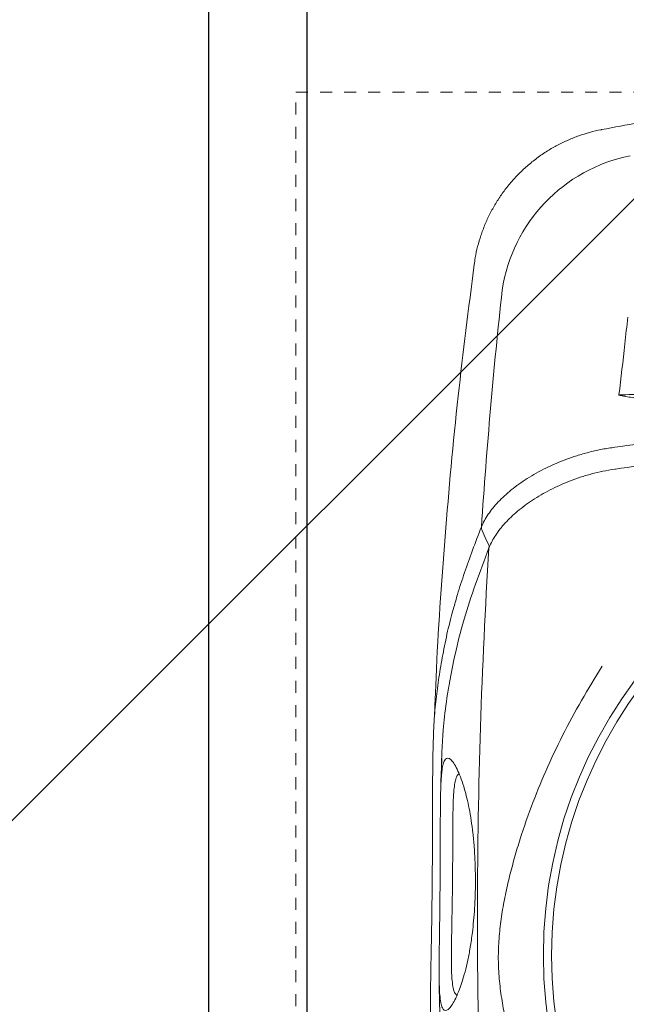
# Model space of a CAD drawing. Header units: inches. Extents: x 704 to 259546, y -107711 to 151004.
# Tile 74 of 243: x 127591.85 to 127596.89, y 20754.33 to 20762.5. Entities that reach past the tile are written whole.
import ezdxf

# ---------------------------------------------------------------- set-up
doc = ezdxf.new("R2010")
doc.units = ezdxf.units.IN
doc.header["$MEASUREMENT"] = 0
doc.linetypes.add('11aa1PB-bd$0$11aa1PB-af$0$TRATTEGGIATA', pattern=[0.75, 0.5, -0.25])
for name, color, linetype, lineweight in [('EQUIP DIM', 8, 'Continuous', 0), ('EQUIPMENT', 3, 'Continuous', 25), ('FLOOR RAISE', 4, 'Continuous', 5), ('PP-Waste Pipe', 3, 'Continuous', 25)]:
    doc.layers.add(name, color=color, linetype=linetype, lineweight=lineweight)
doc.layers.add('FAINTEQUIP', color=7, linetype='Continuous', lineweight=0, true_color=0x4a4747)
doc.layers.add('PP BALL VALVE', color=7, linetype='Continuous')
doc.styles.get("Standard").update_dxf_attribs({"font": 'arial.ttf', "height": 6})

# ---------------------------------------------------------------- blocks, each defined once
blk = doc.blocks.new('A$C1D4F2A26')
at = {"layer": 'EQUIPMENT', "color": 8}
for points in [[(6005.61, -7652.61), (6705.61, -7652.61), (6705.61, -6153.88), (6005.61, -6153.88)], [(6026.25, -7631.86), (6680.42, -7631.97), (6680.52, -6174.62), (6026.35, -6174.52)]]:
    blk.add_lwpolyline(points, close=True, dxfattribs=at)
at = {"layer": 'EQUIP DIM', "color": 8, "insert": (6083.17, -5667.82), "char_height": 45, "width": 653.6647, "attachment_point": 1, "rotation": 89.8004}
blk.add_mtext('\\pi18.48;{\\H1.2222x;\\C256;Dirty Dish Landing \\P\\pi-51.695;(1200WX700DX850H)}', dxfattribs=at)
blk = doc.blocks.new('GF')
at = {"layer": 'EQUIPMENT', "color": 8, "xscale": 0.03937002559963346, "yscale": 0.03937002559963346, "zscale": 0.03937002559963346}
blk.add_blockref('A$C1D4F2A26', (127356.9784, 21016.6351), dxfattribs=at)
blk = doc.blocks.new('GREASE TRAP')
at = {"linetype": 'Continuous', "lineweight": 0}
for p, q in [((71.3, -8.75), (71.3, -8.75)), ((41.53, -40.18), (41.52, -40.18)), ((74.32, -82.74), (74.32, -82.73))]:
    blk.add_line(p, q, dxfattribs=at)
at = {"linetype": 'Continuous', "lineweight": 0, "flags": 128}
blk.add_lwpolyline([(43.37, -102.12), (44.1, -103.76), (44.83, -105.41)], dxfattribs=at)
at = {"linetype": 'Continuous', "lineweight": 0}
for radius in [106.93, 105]:
    blk.add_circle((164.57, -201.17), radius, dxfattribs=at)
for centre, radius, start, end in [((85.35, -51.77), 37.74, 101.4742, 171.3433), ((70.56, -69.04), 5.1, 342.0367, 342.3594)]:
    blk.add_arc(centre, radius, start, end, dxfattribs=at)
for points, knots in [([(91.16, -5.31), (90.27, -5.43), (83.62, -6.33), (77.02, -7.61), (71.29, -8.71)], [0, 0, 0, 0, 0.132817, 1, 1, 1, 1]), ([(71.29, -8.7), (71.22, -8.71), (70.27, -8.86), (68.47, -9.33), (65.89, -10.12), (63.38, -11.12), (60.94, -12.29), (58.51, -13.69), (56.13, -15.31), (53.84, -17.17), (51.72, -19.17), (49.79, -21.31), (48.05, -23.56), (46.51, -25.91), (45.16, -28.33), (44.01, -30.83), (43.06, -33.37), (42.31, -35.94), (41.79, -38.22), (41.6, -39.64), (41.53, -40.18)], [0, 0, 0, 0, 0.0043, 0.062427, 0.120682, 0.179038, 0.237474, 0.295974, 0.360442, 0.424188, 0.487097, 0.549223, 0.610606, 0.671276, 0.731251, 0.79054, 0.849146, 0.907063, 0.964275, 1, 1, 1, 1]), ([(41.54, -40.18), (40.23, -50.39), (37.53, -71.48), (34.64, -103.57), (32.78, -130.21), (32.28, -145.94), (32.31, -145.02)], [0, 0, 0, 0, 0.27832, 0.574596, 0.870871, 1, 1, 1, 1]), ([(43.22, -101.3), (43.83, -92.06), (44.54, -82.84), (46.15, -64.44), (47.04, -55.26), (48.04, -46.09)], [0, 0, 0, 0, 0.5, 0.5, 1, 1, 1, 1]), ([(75.42, -70.61), (75.38, -70.6), (75.33, -70.58), (75.29, -70.57), (75.28, -70.57), (75.27, -70.56), (75.26, -70.56)], [0, 0, 0, 0, 0.0002012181, 0.0002012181, 0.0002012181, 0.0002381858, 0.0002381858, 0.0002381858, 0.0002381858]), ([(75.43, -70.58), (75.38, -70.58), (75.34, -70.57), (75.29, -70.56), (75.28, -70.56), (75.27, -70.56), (75.26, -70.56)], [0, 0, 0, 0, 0.0002027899, 0.0002027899, 0.0002027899, 0.000241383, 0.000241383, 0.000241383, 0.000241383]), ([(81.28, -71.66), (80.3, -71.51), (79.32, -71.34), (77.85, -71.08), (77.37, -70.99), (76.63, -70.86), (76.39, -70.81), (76.03, -70.74), (75.9, -70.72), (75.72, -70.68), (75.66, -70.67), (75.54, -70.64), (75.48, -70.63), (75.42, -70.61)], [0, 0, 0, 0, 0.5, 0.5, 0.75, 0.75, 0.875, 0.875, 0.9375, 0.9375, 0.96875, 0.96875, 1, 1, 1, 1]), ([(74.32, -82.73), (81.66, -81.67), (89.03, -80.7), (100.13, -79.41), (103.84, -79.01), (111.28, -78.27), (115, -77.93), (126.2, -77.01), (133.68, -76.53), (148.66, -75.85), (156.16, -75.65), (171.19, -75.55), (178.71, -75.64), (193.71, -76.11), (201.19, -76.49), (212.38, -77.25), (216.11, -77.53), (223.56, -78.17), (227.28, -78.52), (238.4, -79.65), (245.79, -80.51), (253.14, -81.48)], [0, 0, 0, 0, 0.125, 0.125, 0.1875, 0.1875, 0.25, 0.25, 0.375, 0.375, 0.5, 0.5, 0.625, 0.625, 0.75, 0.75, 0.8125, 0.8125, 0.875, 0.875, 1, 1, 1, 1]), ([(253.12, -86.58), (245.77, -85.63), (238.4, -84.78), (223.59, -83.31), (216.15, -82.68), (201.21, -81.69), (193.73, -81.32), (178.73, -80.86), (171.23, -80.77), (156.21, -80.87), (148.7, -81.07), (133.72, -81.74), (126.25, -82.21), (115.08, -83.11), (111.36, -83.45), (103.92, -84.17), (100.21, -84.57), (89.11, -85.83), (81.75, -86.79), (74.42, -87.84)], [0, 0, 0, 0, 0.125, 0.125, 0.25, 0.25, 0.375, 0.375, 0.5, 0.5, 0.625, 0.625, 0.75, 0.75, 0.8125, 0.8125, 0.875, 0.875, 1, 1, 1, 1]), ([(43.22, -101.31), (43.42, -100.82), (43.65, -100.33), (44.18, -99.35), (44.48, -98.86), (45.46, -97.39), (46.24, -96.43), (48.02, -94.54), (49.03, -93.61), (50.73, -92.23), (51.32, -91.78), (52.57, -90.88), (53.22, -90.45), (55.25, -89.16), (56.69, -88.35), (59.77, -86.84), (61.4, -86.14), (63.56, -85.34), (64, -85.19), (64.89, -84.89), (65.33, -84.74), (66.69, -84.33), (67.6, -84.07), (69.46, -83.61), (70.41, -83.4), (71.86, -83.12), (72.34, -83.03), (73.08, -82.92), (73.33, -82.88), (73.82, -82.8), (74.07, -82.77), (74.32, -82.74)], [0, 0, 0, 0, 0.0625, 0.0625, 0.125, 0.125, 0.25, 0.25, 0.375, 0.375, 0.4375, 0.4375, 0.5, 0.5, 0.625, 0.625, 0.75, 0.75, 0.78125, 0.78125, 0.8125, 0.8125, 0.875, 0.875, 0.9375, 0.9375, 0.96875, 0.96875, 0.984375, 0.984375, 1, 1, 1, 1]), ([(74.29, -87.85), (72.41, -88.13), (70.6, -88.51), (68.4, -89.09), (67.96, -89.22), (67.1, -89.47), (66.67, -89.61), (65.39, -90.03), (64.57, -90.32), (62.16, -91.26), (60.64, -91.95), (58.48, -93.06), (57.78, -93.45), (56.41, -94.24), (55.75, -94.65), (53.85, -95.91), (52.69, -96.77), (50.58, -98.55), (49.62, -99.46), (48.56, -100.62), (48.35, -100.85), (47.95, -101.32), (47.76, -101.55), (47.21, -102.26), (46.87, -102.73), (45.93, -104.14), (45.43, -105.09), (45.04, -106.04)], [0, 0, 0, 0, 0.125, 0.125, 0.15625, 0.15625, 0.1875, 0.1875, 0.25, 0.25, 0.375, 0.375, 0.4375, 0.4375, 0.5, 0.5, 0.625, 0.625, 0.75, 0.75, 0.78125, 0.78125, 0.8125, 0.8125, 0.875, 0.875, 1, 1, 1, 1]), ([(36.81, -119.99), (37.08, -119.02), (37.81, -116.34), (39.26, -111.98), (41.11, -106.77), (42.52, -103.12), (43.22, -101.3)], [0, 0, 0, 0, 0.157579, 0.438078, 0.719047, 1, 1, 1, 1]), ([(43.22, -101.31), (43.21, -101.34), (43.2, -101.37), (43.2, -101.44), (43.2, -101.48), (43.2, -101.58), (43.2, -101.65), (43.24, -101.86), (43.29, -101.99), (43.36, -102.11)], [0, 0, 0, 0, 0.125, 0.125, 0.25, 0.25, 0.5, 0.5, 1, 1, 1, 1]), ([(44.97, -106.22), (43.89, -109.06), (41.71, -114.76), (39.1, -122.81), (37.09, -130.5), (36.19, -135.43), (35.79, -137.6)], [0, 0, 0, 0, 0.263525, 0.527185, 0.79078, 1, 1, 1, 1]), ([(44.68, -273.64), (43.85, -259.72), (43.24, -245.79), (42.65, -224.84), (42.5, -217.85), (42.31, -203.86), (42.27, -196.86), (42.31, -175.88), (42.54, -161.92), (43.44, -134.03), (44.1, -120.11), (44.97, -106.22)], [0, 0, 0, 0, 0.25, 0.25, 0.375, 0.375, 0.5, 0.5, 0.75, 0.75, 1, 1, 1, 1]), ([(36.12, -251.14), (35.82, -249.73), (35.04, -246.12), (34.01, -240.6), (33.01, -234.46), (32.25, -228.5), (31.71, -222.66), (31.45, -217.79), (31.36, -213.94), (31.35, -210.92), (31.38, -207.57), (31.44, -203.91), (31.52, -199.89), (31.6, -195.74), (31.66, -191.37), (31.72, -186.77), (31.77, -181.78), (31.8, -176.62), (31.82, -171.62), (31.82, -167.42), (31.83, -163.9), (31.84, -160.97), (31.86, -158.21), (31.9, -155.19), (31.96, -152.05), (32.07, -148.87), (32.23, -146), (32.51, -142.49), (32.99, -138.34), (33.81, -133.17), (34.87, -127.68), (35.87, -123.26), (36.6, -120.74), (36.81, -119.99)], [0, 0, 0, 0, 0.033599, 0.086704, 0.14001, 0.193319, 0.246393, 0.299468, 0.326258, 0.353125, 0.379834, 0.406408, 0.428618, 0.451478, 0.47167, 0.492329, 0.516002, 0.540379, 0.564065, 0.588402, 0.605742, 0.623087, 0.640895, 0.658706, 0.685242, 0.711788, 0.738802, 0.765824, 0.81871, 0.871587, 0.924587, 0.977588, 1, 1, 1, 1]), ([(72.34, -269.85), (70.61, -267.24), (68.96, -264.61), (65.82, -259.3), (64.32, -256.62), (61.49, -251.21), (60.15, -248.47), (57.62, -242.94), (56.44, -240.15), (54.22, -234.5), (53.2, -231.66), (51.81, -227.36), (51.37, -225.92), (50.53, -223.03), (50.13, -221.58), (49.4, -218.65), (49.06, -217.18), (48.44, -214.2), (48.16, -212.7), (47.7, -209.68), (47.51, -208.16), (47.31, -205.86), (47.25, -205.08), (47.2, -203.91), (47.18, -203.52), (47.16, -202.74), (47.15, -202.34), (47.14, -200.37), (47.2, -198.82), (47.43, -195.74), (47.6, -194.22), (48.02, -191.2), (48.28, -189.7), (48.86, -186.72), (49.18, -185.24), (49.87, -182.31), (50.25, -180.86), (51.04, -177.97), (51.46, -176.54), (52.79, -172.25), (53.76, -169.41), (56.92, -160.97), (59.36, -155.42), (63.53, -147.17), (65, -144.45), (68.08, -139.08), (69.69, -136.42), (71.38, -133.8)], [0, 0, 0, 0, 0.0625, 0.0625, 0.125, 0.125, 0.1875, 0.1875, 0.25, 0.25, 0.3125, 0.3125, 0.34375, 0.34375, 0.375, 0.375, 0.40625, 0.40625, 0.4375, 0.4375, 0.46875, 0.46875, 0.484375, 0.484375, 0.492188, 0.492188, 0.5, 0.5, 0.53125, 0.53125, 0.5625, 0.5625, 0.59375, 0.59375, 0.625, 0.625, 0.65625, 0.65625, 0.6875, 0.6875, 0.75, 0.75, 0.875, 0.875, 0.9375, 0.9375, 1, 1, 1, 1]), ([(35.79, -137.6), (35.73, -137.89), (35.19, -140.65), (34.74, -144.26), (34.3, -148.61), (34.08, -152.01), (33.93, -155.35), (33.88, -157.89), (33.86, -158.92)], [0, 0, 0, 0, 0.042136, 0.404804, 0.566088, 0.727781, 0.888854, 1, 1, 1, 1]), ([(33.9, -159.41), (33.94, -158.9), (34.05, -157.71), (34.3, -156.51), (34.64, -155.63), (35.06, -155.2), (35.59, -155.17), (36.23, -155.63), (36.95, -156.6), (37.71, -158.06), (38.5, -159.97), (39.21, -162.13), (39.83, -164.47), (40.36, -166.86), (40.83, -169.57), (41.23, -172.57), (41.53, -175.66), (41.71, -178.66), (41.8, -181.44), (41.83, -184.22), (41.77, -187.2), (41.63, -190.26), (41.4, -193.16), (41.07, -196.26), (40.62, -199.38), (40.03, -202.44), (39.39, -205.08), (38.74, -207.31), (38.01, -209.38), (37.24, -211.21), (36.45, -212.66), (35.74, -213.57), (35.1, -214.03), (34.55, -214.03), (34.09, -213.47), (33.74, -212.36), (33.59, -211.05), (33.52, -210.4)], [0, 0, 0, 0, 0.026608, 0.06138, 0.0962, 0.130925, 0.168927, 0.207024, 0.245099, 0.283069, 0.316694, 0.350298, 0.37294, 0.395622, 0.418192, 0.438002, 0.457786, 0.474878, 0.488481, 0.502082, 0.518368, 0.53466, 0.550889, 0.567128, 0.590899, 0.614713, 0.640745, 0.66688, 0.692979, 0.729781, 0.766704, 0.803672, 0.840537, 0.880482, 0.920552, 0.960572, 1, 1, 1, 1]), ([(34.01, -155.25), (33.9, -157.41), (33.78, -159.75), (33.74, -162.09), (33.74, -162.28)], [0, 0, 0, 0, 0.919543, 1, 1, 1, 1]), ([(33.58, -184.59), (33.59, -183.61), (33.6, -181.65), (33.62, -178.66), (33.63, -175.69), (33.63, -172.46), (33.64, -169.27), (33.65, -166.25), (33.69, -163.68), (33.76, -161.57), (33.82, -160.14), (33.88, -159.56), (33.9, -159.41)], [0, 0, 0, 0, 0.0782123, 0.1564368, 0.2446658, 0.3329467, 0.4546253, 0.5765046, 0.703629, 0.8312553, 0.9586974, 1, 1, 1, 1]), ([(38.02, -158.83), (37.92, -158.92), (37.81, -159.01), (37.71, -159.1), (37.71, -159.1), (37.71, -159.1), (37.71, -159.1), (37.66, -159.15), (37.47, -159.32), (37.22, -160.03), (36.95, -161.28), (36.76, -163.11), (36.65, -165.19), (36.59, -167.31), (36.56, -169.28), (36.55, -171.74), (36.54, -174.48), (36.53, -177.24), (36.51, -179.7), (36.5, -182.19), (36.48, -183.8), (36.47, -184.62)], [-0.088365, -0.088365, -0.088365, -0.088365, 0, 0, 0, 0, 0, 0, 0.042963, 0.162036, 0.283698, 0.405299, 0.528456, 0.591382, 0.654277, 0.728503, 0.80457, 0.856235, 0.909083, 0.954041, 1, 1, 1, 1]), ([(33.52, -210.4), (33.52, -210.39), (33.46, -209.93), (33.41, -208.55), (33.35, -206.46), (33.35, -204.16), (33.37, -201.87), (33.4, -199.23), (33.44, -196.25), (33.49, -192.94), (33.53, -189.33), (33.56, -186.49), (33.58, -184.91), (33.58, -184.59)], [0, 0, 0, 0, 0.0021857, 0.1486808, 0.2950678, 0.3936347, 0.4923949, 0.5907133, 0.6868358, 0.782863, 0.8795306, 0.9761461, 1, 1, 1, 1]), ([(36.47, -184.62), (36.47, -184.87), (36.45, -186.16), (36.42, -188.5), (36.36, -191.8), (36.3, -195.15), (36.25, -198.26), (36.22, -200.9), (36.22, -203.27), (36.27, -205.35), (36.39, -207.31), (36.61, -208.85), (36.89, -209.87), (37.15, -210.12), (37.25, -210.22), (37.25, -210.22), (37.25, -210.22), (37.25, -210.22), (37.34, -210.31), (37.44, -210.4), (37.53, -210.49)], [0, 0, 0, 0, 0.014263, 0.071432, 0.130741, 0.207145, 0.286904, 0.364421, 0.443321, 0.542698, 0.643157, 0.777817, 0.912539, 1, 1, 1, 1, 1, 1, 1.081436, 1.081436, 1.081436, 1.081436]), ([(33.39, -207.44), (33.39, -208.26), (33.4, -210.01), (33.54, -215.18), (34, -222.04), (35.11, -230.54), (35.9, -235.6), (36.46, -238.37), (36.49, -238.54)], [0, 0, 0, 0, 0.076639, 0.163762, 0.518013, 0.751525, 0.985081, 1, 1, 1, 1])]:
    blk.add_open_spline(points, degree=3, knots=knots, dxfattribs=at)
for points in [[(76.62, -58.67), (76.86, -56.58), (77.09, -54.5), (77.32, -52.42)], [(75.26, -70.56), (75.73, -66.6), (76.18, -62.63), (76.62, -58.67)], [(75.26, -70.56), (77.3, -70.49), (79.32, -70.4), (81.31, -70.3)], [(74.42, -87.84), (74.37, -87.84), (74.33, -87.85), (74.29, -87.85)], [(43.22, -101.3), (43.22, -101.3), (43.22, -101.31), (43.22, -101.31)], [(43.36, -102.11), (43.36, -102.12), (43.36, -102.12), (43.37, -102.12)], [(45.04, -106.04), (45.03, -105.83), (44.96, -105.6), (44.83, -105.41)], [(45.04, -106.04), (45.02, -106.1), (45, -106.16), (44.97, -106.22)]]:
    blk.add_open_spline(points, degree=3, dxfattribs=at)
at = {"layer": 'FAINTEQUIP', "color": 4, "linetype": '11aa1PB-bd$0$11aa1PB-af$0$TRATTEGGIATA'}
blk.add_lwpolyline([(0, -404), (0, 0), (337, 0), (337, -404), (0, -404)], dxfattribs=at)

msp = doc.modelspace()

# ---------------------------------------------------------------- hatches: boundary and pattern name
at = {"layer": 'FLOOR RAISE'}
h = msp.add_hatch(dxfattribs=at)
h.set_pattern_fill('ANSI31', color=256, scale=80)
h.set_pattern_definition([(45, (996.19, 0), (-7.0710678, 7.0710678), [])])
h.paths.add_polyline_path([(127356.9784, 20697.6349), (127356.979, 21010.7296), (127506.35, 21010.7296), (127506.35, 20998.6351), (127524.7605, 20998.6347), (127524.7604, 21010.7293), (127620.9784, 21010.7293), (127620.9784, 20697.6351), (127522.85, 20697.6351), (127522.856, 20706.6305), (127507.85, 20706.6305), (127507.85, 20697.6351), (127363.1, 20697.6349)])

# ---------------------------------------------------------------- linework, layer by layer
at = {"layer": 'PP BALL VALVE', "lineweight": 53}
msp.add_circle((130061.4819, 21646.6461), 129357.5882, dxfattribs=at)

# ---------------------------------------------------------------- block references
at = {"lineweight": 53}
msp.add_blockref('GF', (0, 0), dxfattribs=at)
at = {"layer": 'PP-Waste Pipe', "ltscale": 0.25, "xscale": 0.03560830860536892, "yscale": 0.03560830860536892, "zscale": 0.03560830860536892, "rotation": 359.9999999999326}
msp.add_blockref('GREASE TRAP', (127594.1447, 20761.9013), dxfattribs=at)

doc.saveas('drawing.dxf')
